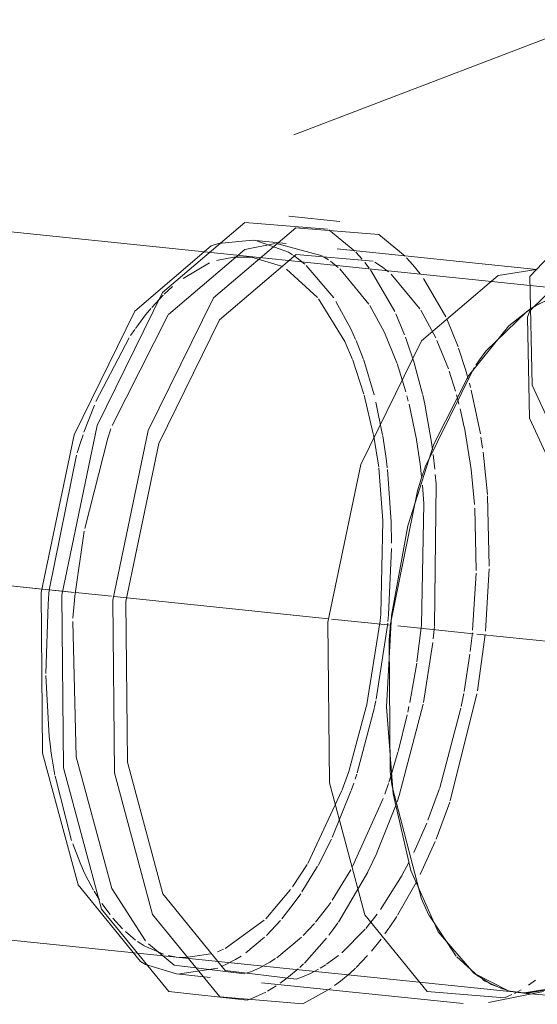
# Model space of a CAD drawing. Header units: millimetres. Extents: x -121 to 34184, y -147 to 33428.
# Tile 164 of 256: x 27391 to 27471, y 2729 to 2882. Entities that reach past the tile are written whole.
import ezdxf

# ---------------------------------------------------------------- set-up
doc = ezdxf.new("R2010")
doc.units = ezdxf.units.MM
doc.linetypes.add('ADSK_Осевая', pattern=[700, 500, -100, 0, -100])
doc.linetypes.add('ADSK_Скрыто', pattern=[300, 150, -150])
for name, color, linetype, lineweight in [('G-____-____-SYMB', 111, 'ADSK_Скрыто', 20), ('P-PIPE-____-CNTR', 3, 'ADSK_Осевая', 20), ('P-PIPE-____-OTLN', 3, 'Continuous', 20)]:
    doc.layers.add(name, color=color, linetype=linetype, lineweight=lineweight)

# ---------------------------------------------------------------- blocks, each defined once
blk = doc.blocks.new('ADSK_ППР_Отвод канализационный_Составной - Отвод раструбный-V40-_3D_ копия 1 копия 1')
at = {"layer": 'P-PIPE-____-OTLN', "color": 22}
for p, q in [((48566.59, 2850.82), (48579.55, 2849.74)), ((48581.48, 2850.97), (48573.5, 2851.8)), ((48561.37, 2847.15), (48562.47, 2847.53)), ((48573.06, 2847.52), (48567.8, 2848.06)), ((48574.61, 2845.78), (48586.67, 2844.78)), ((48612.24, 2843.47), (48581.04, 2846.69)), ((48606.18, 2842.52), (48612.15, 2843.47)), ((48607.89, 2834.65), (48611.26, 2837.3)), ((48601.57, 2826.84), (48607.89, 2834.65)), ((48596.17, 2816.2), (48601.57, 2826.84)), ((48592.07, 2803.44), (48596.17, 2816.19)), ((48589.55, 2789.45), (48592.07, 2803.44)), ((48588.77, 2775.17), (48589.55, 2789.45)), ((48589.79, 2761.58), (48588.77, 2775.17)), ((48592.55, 2749.61), (48589.79, 2761.58)), ((48596.85, 2740.06), (48592.55, 2749.6)), ((48602.4, 2733.59), (48596.85, 2740.05)), ((48555.95, 2733.47), (48561.21, 2732.93)), ((48569.19, 2732.11), (48600.76, 2728.84)), ((48580.1, 2731.26), (48575.66, 2728.81)), ((48604.7, 2729.03), (48613.3, 2730.73)), ((48608.82, 2730.64), (48607.81, 2730.85)), ((48608.07, 2730.79), (48610.19, 2730.5)), ((48610.35, 2730.49), (48608.83, 2730.64)), ((48609.54, 2730.55), (48610.58, 2730.44))]:
    blk.add_line(p, q, dxfattribs=at)
at = {"layer": 'P-PIPE-____-OTLN', "color": 9}
for p, q in [((48579.72, 2849.64), (48583.79, 2846.33)), ((48562.47, 2847.53), (48567.8, 2848.06)), ((48566.63, 2846.61), (48571.37, 2847.52)), ((48571.58, 2847.52), (48578.69, 2845.61)), ((48554.67, 2836.44), (48566.63, 2846.61)), ((48574.19, 2845.67), (48574.75, 2845.28)), ((48583.95, 2846.16), (48584.93, 2845.07)), ((48564.87, 2845.4), (48567.67, 2845.41)), ((48578.93, 2845.46), (48579.67, 2844.97)), ((48586.92, 2844.63), (48587.99, 2843.91)), ((48591.9, 2845.31), (48592.88, 2844.2)), ((48610.66, 2836.9), (48604.3, 2830.71)), ((48545.87, 2819.1), (48554.64, 2836.4)), ((48602.44, 2828.17), (48594.82, 2812.63)), ((48593.58, 2808.89), (48589.4, 2788.16)), ((48540.04, 2792.47), (48541.5, 2802.62)), ((48536, 2792.92), (48536.08, 2793.63)), ((48535.85, 2791.2), (48536, 2792.89)), ((48539.75, 2789), (48540.04, 2792.43)), ((48589.16, 2785.58), (48589.34, 2765.13)), ((48589.63, 2762.74), (48594.15, 2745.34)), ((48595.45, 2742.55), (48599.62, 2736.25)), ((48599.72, 2736.14), (48603.11, 2733.06)), ((48555.95, 2733.47), (48551.1, 2734.96)), ((48562.38, 2734.39), (48556.11, 2733.46)), ((48563.64, 2734.93), (48562.92, 2734.61)), ((48567.64, 2733.84), (48566.84, 2733.59)), ((48568.95, 2734.45), (48567.64, 2733.84)), ((48576.85, 2733.54), (48575.62, 2733.02)), ((48607.81, 2730.85), (48602.4, 2733.59)), ((48573.45, 2733), (48572.15, 2732.04)), ((48575.62, 2733.02), (48574.61, 2732.67)), ((48581.57, 2732.35), (48580.64, 2731.65)), ((48569.9, 2730.65), (48567.68, 2729.63)), ((48571.51, 2731.61), (48570.16, 2730.8)), ((48610.72, 2730.48), (48615.11, 2731.21)), ((48567.68, 2729.63), (48566.95, 2729.37)), ((48608.35, 2730.24), (48607.19, 2729.75))]:
    blk.add_line(p, q, dxfattribs=at)
at = {"layer": 'P-PIPE-____-OTLN', "color": 10}
for p, q in [((48556.95, 2842.07), (48561.11, 2844.48)), ((48562.18, 2844.86), (48564.87, 2845.4)), ((48567.67, 2845.41), (48572.36, 2843.96)), ((48574.75, 2845.28), (48575.99, 2844.29)), ((48579.98, 2844.75), (48581.21, 2843.75)), ((48585.36, 2844.54), (48586.04, 2843.66)), ((48592.88, 2844.2), (48594.02, 2842.77)), ((48611.14, 2837.02), (48619.24, 2844.96)), ((48611.14, 2837.02), (48619.24, 2844.96)), ((48573.14, 2843.51), (48577.96, 2839.1)), ((48576.21, 2844.09), (48580.5, 2839.03)), ((48581.44, 2843.55), (48586.01, 2838.06)), ((48586.25, 2843.39), (48590.05, 2836.88)), ((48587.99, 2843.91), (48589.05, 2843.08)), ((48589.46, 2842.72), (48593.97, 2837.3)), ((48594.56, 2842.04), (48598.03, 2836.05)), ((48554.02, 2839.6), (48555.32, 2840.79)), ((48552.05, 2837.51), (48553.85, 2839.43)), ((48612.12, 2837.84), (48614.5, 2839.01)), ((48550.93, 2836.17), (48551.92, 2837.37)), ((48590.2, 2836.55), (48591.59, 2833.26)), ((48594.1, 2837.11), (48596.44, 2832.81)), ((48611.26, 2837.3), (48612.12, 2837.84)), ((48598.18, 2835.74), (48599.94, 2831.38)), ((48548.76, 2833.14), (48549.4, 2834.09)), ((48543.34, 2822.84), (48548.54, 2832.8)), ((48583.99, 2832.4), (48585.14, 2829.42)), ((48591.73, 2832.9), (48593.12, 2828.75)), ((48596.64, 2832.37), (48598.42, 2827.95)), ((48600.01, 2831.2), (48601.09, 2827.86)), ((48583.48, 2829.29), (48585.23, 2823.98)), ((48585.19, 2829.29), (48586.82, 2823.88)), ((48590.42, 2828.78), (48591.78, 2824.34)), ((48593.15, 2828.68), (48594.38, 2824)), ((48598.55, 2827.57), (48599.53, 2824.45)), ((48601.09, 2827.85), (48601.52, 2826.38)), ((48601.7, 2825.7), (48601.87, 2825.06)), ((48601.98, 2824.64), (48603.42, 2817.79)), ((48585.27, 2823.84), (48586.69, 2817.81)), ((48587.09, 2822.77), (48588.15, 2817.6)), ((48591.94, 2823.76), (48592.16, 2822.9)), ((48594.41, 2823.88), (48594.78, 2822.18)), ((48599.69, 2823.9), (48599.89, 2823.16)), ((48599.89, 2823.16), (48600.08, 2822.42)), ((48541.47, 2818.08), (48543.1, 2822.26)), ((48592.27, 2822.46), (48593.43, 2816.92)), ((48594.79, 2822.13), (48595.78, 2816.47)), ((48600.27, 2821.69), (48600.91, 2818.82)), ((48586.72, 2817.69), (48587.53, 2812.58)), ((48595.78, 2816.46), (48595.94, 2815.35)), ((48603.51, 2817.28), (48603.77, 2815.57)), ((48536.08, 2793.63), (48540.29, 2814.49)), ((48596.04, 2814.57), (48596.3, 2812.28)), ((48587.55, 2812.43), (48588.19, 2804.26)), ((48588.91, 2812.22), (48589.49, 2804.09)), ((48596.38, 2811.44), (48596.5, 2810.01)), ((48594.36, 2809.78), (48594.53, 2807.65)), ((48596.51, 2809.93), (48596.25, 2787.81)), ((48594.53, 2807.65), (48594.57, 2806.89)), ((48604.55, 2808.12), (48604.81, 2797.16)), ((48594.58, 2806.86), (48594.23, 2787.98)), ((48602.56, 2806.2), (48602.77, 2796.45)), ((48588.2, 2804.2), (48587.84, 2789.66)), ((48589.49, 2804.05), (48589.55, 2800.74)), ((48589.55, 2799.88), (48589.06, 2789.54)), ((48604.81, 2796.72), (48604.23, 2786.98)), ((48602.76, 2796.07), (48602.21, 2787.15)), ((48535.48, 2780.37), (48535.85, 2791.2)), ((48589.06, 2789.54), (48588.97, 2788.52)), ((48588.94, 2788.22), (48587.14, 2776.36)), ((48594.23, 2787.95), (48593.51, 2782.22)), ((48596.25, 2787.74), (48596.04, 2785.79)), ((48602.17, 2786.73), (48601.83, 2783.8)), ((48604.18, 2786.48), (48602.95, 2777.66)), ((48595.97, 2785.21), (48594.51, 2775.88)), ((48601.78, 2783.38), (48600.88, 2777.59)), ((48593.48, 2782.02), (48592.38, 2775.84)), ((48536.03, 2770.55), (48535.48, 2780.09)), ((48602.87, 2777.22), (48598.71, 2760.5)), ((48600.82, 2777.24), (48600.42, 2775.21)), ((48586.86, 2775.05), (48584.16, 2764.88)), ((48587.08, 2776.09), (48586.89, 2775.18)), ((48592.26, 2775.25), (48592.07, 2774.37)), ((48600.38, 2774.99), (48597.07, 2762.51)), ((48591.98, 2773.94), (48590.56, 2768.19)), ((48536.4, 2767.64), (48536.3, 2768.3)), ((48536.91, 2764.49), (48536.4, 2767.63)), ((48590.54, 2768.11), (48589.69, 2765.22)), ((48539.52, 2754.31), (48536.94, 2764.34)), ((48584.09, 2764.67), (48583.83, 2763.87)), ((48589.68, 2765.17), (48589.12, 2763.42)), ((48583.62, 2763.26), (48583.22, 2762.11)), ((48589.05, 2763.2), (48588.47, 2761.54)), ((48581.77, 2762.09), (48576.43, 2750.73)), ((48583.19, 2762.02), (48580.25, 2754.8)), ((48597.05, 2762.45), (48595.23, 2757.47)), ((48588.23, 2760.89), (48583.46, 2750.23)), ((48590.24, 2759.91), (48587.25, 2752.36)), ((48598.64, 2760.3), (48596.49, 2754.54)), ((48595.06, 2757.04), (48593.03, 2752.44)), ((48540.85, 2750.81), (48539.7, 2753.79)), ((48580.13, 2754.53), (48578.05, 2750.43)), ((48596.34, 2754.16), (48594, 2749.01)), ((48587.23, 2752.33), (48585.85, 2749.41)), ((48576.33, 2750.57), (48574.08, 2747.06)), ((48592.24, 2750.85), (48591.22, 2748.93)), ((48577.97, 2750.29), (48575.53, 2746.27)), ((48583.19, 2749.73), (48580.28, 2744.98)), ((48585.81, 2749.34), (48581.25, 2741.57)), ((48591.21, 2748.92), (48587.81, 2743.51)), ((48542.96, 2746.55), (48542.11, 2748.11)), ((48593.37, 2747.76), (48590.46, 2742.63)), ((48543.91, 2745.02), (48543.06, 2746.38)), ((48573.77, 2746.64), (48569.89, 2742.09)), ((48545.55, 2742.73), (48544.28, 2744.45)), ((48587.31, 2742.82), (48585.53, 2740.57)), ((48547.5, 2740.54), (48546, 2742.18)), ((48569.65, 2741.87), (48563.52, 2737.47)), ((48572.19, 2741.83), (48569.99, 2739.49)), ((48577.52, 2741.37), (48575.74, 2739.45)), ((48590.35, 2742.46), (48589.17, 2740.67)), ((48549.53, 2738.77), (48547.96, 2740.09)), ((48585.43, 2740.46), (48581.77, 2736.78)), ((48589.14, 2740.62), (48588.51, 2739.73)), ((48550.83, 2737.89), (48549.81, 2738.56)), ((48569.7, 2739.21), (48566.75, 2736.77)), ((48575.47, 2739.19), (48571.59, 2736)), ((48579.38, 2739.04), (48575.93, 2735.18)), ((48587.9, 2738.92), (48586.39, 2737.04)), ((48553.89, 2736.55), (48550.86, 2737.88)), ((48561.25, 2736.6), (48557.41, 2736.06)), ((48563.28, 2737.35), (48562.36, 2736.93)), ((48555.68, 2736.17), (48554.6, 2736.37)), ((48557.4, 2736.06), (48556.44, 2736.09)), ((48565.14, 2735.73), (48563.64, 2734.93)), ((48566.01, 2736.26), (48565.14, 2735.73)), ((48570.52, 2735.32), (48568.95, 2734.45)), ((48571.4, 2735.88), (48570.52, 2735.32)), ((48575.78, 2735.03), (48575.19, 2734.48)), ((48581.27, 2736.37), (48579.38, 2734.98)), ((48585.79, 2736.35), (48583.99, 2734.48)), ((48574.94, 2734.25), (48573.45, 2733)), ((48578.14, 2734.22), (48576.85, 2733.54)), ((48579.25, 2734.89), (48578.38, 2734.36)), ((48583.06, 2733.61), (48581.57, 2732.35)), ((48583.89, 2734.38), (48583.06, 2733.61)), ((48612.06, 2732.5), (48610.95, 2731.71)), ((48609.82, 2731.01), (48608.74, 2730.43))]:
    blk.add_line(p, q, dxfattribs=at)
at = {"layer": 'P-PIPE-____-OTLN', "color": 22}
for points in [[(48697.42, 2757.95, 0), (48680.69, 2757.68, 0), (48659.64, 2766.78, 0), (48638.43, 2783.43, 0), (48621.26, 2804.35, 0), (48611.53, 2825.39, 0), (48611.18, 2842.39, 0), (48620.26, 2851.97, 0)], [(48697.42, 2757.95, 0), (48680.69, 2757.68, 0), (48659.64, 2766.78, 0), (48638.43, 2783.43, 0), (48621.26, 2804.35, 0), (48611.53, 2825.39, 0), (48611.18, 2842.39, 0), (48620.26, 2851.97, 0)], [(48566.95, 2729.37, 0), (48554.72, 2730.71, 0), (48544.22, 2743.57, 0), (48538.26, 2765.68, 0), (48538.02, 2792.64, 0), (48543.54, 2819.13, 0), (48553.74, 2839.89, 0), (48566.59, 2850.82, 0)], [(48575.66, 2728.81, 0), (48562.7, 2729.88, 0), (48552.2, 2742.75, 0), (48546.24, 2764.85, 0), (48546, 2791.82, 0), (48551.52, 2818.3, 0), (48561.72, 2839.06, 0), (48574.57, 2849.99, 0)], [(48574.57, 2849.99, 0), (48587.53, 2848.92, 0), (48591.69, 2845.53, 0)], [(48551.1, 2734.96, 0), (48550.32, 2735.39, 0), (48540.55, 2747.36, 0), (48535, 2767.92, 0), (48534.78, 2793.02, 0), (48539.92, 2817.66, 0), (48549.41, 2836.98, 0), (48561.37, 2847.15, 0)], [(48574.61, 2732.67, 0), (48563.56, 2734.02, 0), (48553.79, 2745.99, 0), (48548.25, 2766.56, 0), (48548.02, 2791.65, 0), (48553.16, 2816.29, 0), (48562.65, 2835.61, 0), (48574.61, 2845.78, 0)], [(48607.19, 2729.75, 0), (48595.13, 2730.75, 0), (48585.36, 2742.72, 0), (48579.82, 2763.29, 0), (48579.59, 2788.38, 0), (48584.73, 2813.03, 0), (48594.22, 2832.35, 0), (48606.18, 2842.52, 0)], [(48691.03, 2757.47, 0), (48675.47, 2757.22, 0), (48655.88, 2765.68, 0), (48636.14, 2781.18, 0), (48620.17, 2800.65, 0), (48611.12, 2820.23, 0), (48610.78, 2836.04, 0), (48611.14, 2837.02, 0)], [(48691.03, 2757.47, 0), (48675.47, 2757.22, 0), (48655.88, 2765.68, 0), (48636.14, 2781.18, 0), (48620.17, 2800.65, 0), (48611.12, 2820.23, 0), (48610.78, 2836.04, 0), (48611.14, 2837.02, 0)], [(48604.29, 2830.7, 0), (48603.3, 2829.38, 0), (48602.7, 2828.55, 0)], [(48594.81, 2812.61, 0), (48594.23, 2810.94, 0), (48593.59, 2808.92, 0)], [(48589.4, 2788.14, 0), (48589.32, 2787.4, 0), (48589.16, 2785.63, 0)], [(48589.35, 2765.08, 0), (48589.54, 2763.44, 0), (48589.63, 2762.76, 0)], [(48594.15, 2745.33, 0), (48594.84, 2743.8, 0), (48595.44, 2742.57, 0)], [(48610.58, 2730.44, 0), (48615.04, 2730.08, 0), (48619.53, 2729.91, 0), (48624.03, 2729.95, 0), (48628.53, 2730.2, 0), (48633.03, 2730.65, 0), (48637.52, 2731.3, 0), (48641.97, 2732.17, 0), (48646.39, 2733.24, 0), (48650.75, 2734.52, 0), (48655.06, 2735.99, 0), (48655.99, 2736.34, 0)], [(48603.78, 2732.61, 0), (48604.16, 2732.37, 0), (48607, 2731.08, 0)]]:
    blk.add_polyline3d(points, dxfattribs=at)
at = {"layer": 'P-PIPE-____-OTLN', "color": 9}
for points in [[(48568.19, 2848.02, 0), (48573.43, 2846.15, 0), (48574.08, 2845.74, 0)], [(48549.51, 2834.24, 0), (48549.97, 2834.9, 0), (48550.93, 2836.17, 0)], [(48541.58, 2803.03, 0), (48545.18, 2817.12, 0), (48545.68, 2818.57, 0)], [(48540.4, 2814.85, 0), (48540.91, 2816.45, 0), (48541.32, 2817.65, 0)], [(48551.1, 2738.66, 0), (48545.81, 2746.81, 0), (48540.27, 2767.38, 0), (48539.72, 2788.5, 0)], [(48536.3, 2768.3, 0), (48536.22, 2768.96, 0), (48536.03, 2770.55, 0)], [(48542.11, 2748.11, 0), (48541.51, 2749.32, 0), (48540.85, 2750.81, 0)], [(48566.54, 2733.5, 0), (48555.58, 2734.84, 0), (48551.54, 2738.18, 0)], [(48619.72, 2733.6, 0), (48615.68, 2731.42, 0), (48610.35, 2730.49, 0)]]:
    blk.add_polyline3d(points, dxfattribs=at)
at = {"layer": 'P-PIPE-____-OTLN', "color": 10}
for points in [[(48578.13, 2838.89, 0), (48582.23, 2832.22, 0), (48583.43, 2829.42, 0)], [(48580.85, 2838.48, 0), (48583.2, 2834.18, 0), (48583.93, 2832.54, 0)], [(48586.13, 2837.86, 0), (48588.46, 2833.64, 0), (48590.39, 2828.87, 0)], [(48600.92, 2818.78, 0), (48601.99, 2812.24, 0), (48602.52, 2806.75, 0)], [(48588.17, 2817.5, 0), (48588.74, 2813.61, 0), (48588.88, 2812.52, 0)], [(48593.43, 2816.88, 0), (48594, 2813.07, 0), (48594.23, 2811.14, 0)], [(48603.86, 2814.94, 0), (48603.99, 2813.95, 0), (48604.54, 2808.33, 0)], [(48587.84, 2789.63, 0), (48587.75, 2788.62, 0), (48585.6, 2775.24, 0)], [(48585.59, 2775.19, 0), (48582.84, 2765.09, 0), (48581.81, 2762.2, 0)], [(48594.46, 2775.59, 0), (48590.73, 2761.32, 0), (48590.41, 2760.37, 0)], [(48575.34, 2745.99, 0), (48574.34, 2744.55, 0), (48572.4, 2742.07, 0)], [(48580.06, 2744.65, 0), (48579.6, 2744.01, 0), (48577.68, 2741.56, 0)], [(48581.17, 2741.47, 0), (48580.53, 2740.56, 0), (48579.76, 2739.54, 0)]]:
    blk.add_polyline3d(points, dxfattribs=at)

msp = doc.modelspace()

# ---------------------------------------------------------------- linework, layer by layer
at = {"layer": 'G-____-____-SYMB'}
msp.add_line((21547.59, 617.99), (27503.96, 2891.4), dxfattribs=at)
at = {"layer": 'P-PIPE-____-CNTR', "color": 9}
for p, q in [((27399.09, 2793.04), (26432.04, 2893.05)), ((27394.06, 2793.56), (26432.66, 2892.98))]:
    msp.add_line(p, q, dxfattribs=at)
at = {"layer": 'P-PIPE-____-CNTR', "color": 10}
for p, q in [((27397.31, 2793.23), (27394.06, 2793.56)), ((27399.09, 2793.04), (27397.31, 2793.23)), ((27404.93, 2792.44), (27399.32, 2793.02)), ((27404.93, 2792.44), (27399.32, 2793.02)), ((27438.87, 2788.93), (27405.34, 2792.4)), ((27438.87, 2788.93), (27405.34, 2792.4)), ((27448.6, 2787.92), (27439.32, 2788.88)), ((27448.6, 2787.92), (27439.32, 2788.88)), ((27461.52, 2786.59), (27449.68, 2787.81)), ((27461.52, 2786.59), (27449.68, 2787.81)), ((27474.37, 2785.26), (27462.04, 2786.53)), ((27474.37, 2785.26), (27462.04, 2786.53))]:
    msp.add_line(p, q, dxfattribs=at)
at = {"layer": 'P-PIPE-____-OTLN', "color": 22}
for p, q in [((27476.12, 2840.37), (26410.16, 2950.6)), ((26398.85, 2841.19), (27468.71, 2730.55))]:
    msp.add_line(p, q, dxfattribs=at)
at = {"layer": 'P-PIPE-____-OTLN', "color": 10}
for p, q in [((27473.66, 2839.01), (27471.26, 2837.82)), ((27471.26, 2837.82), (27470.4, 2837.28))]:
    msp.add_line(p, q, dxfattribs=at)
at = {"layer": 'P-PIPE-____-OTLN', "color": 9}
for p, q in [((27461.57, 2733.59), (27464.34, 2731.84)), ((27464.34, 2731.84), (27466.99, 2730.85)), ((27469.5, 2730.5), (27474.85, 2731.42))]:
    msp.add_line(p, q, dxfattribs=at)
at = {"layer": 'P-PIPE-____-OTLN', "color": 22}
for points in [[(27470.4, 2837.28, 0), (27467.06, 2834.65, 0), (27460.74, 2826.84, 0), (27455.34, 2816.19, 0), (27451.24, 2803.44, 0), (27448.72, 2789.45, 0), (27447.94, 2775.17, 0)], [(27447.94, 2775.17, 0), (27448.97, 2761.58, 0), (27451.72, 2749.61, 0), (27456.02, 2740.06, 0), (27461.57, 2733.59, 0)], [(27466.99, 2730.85, 0), (27467.99, 2730.65, 0), (27469.5, 2730.5, 0)]]:
    msp.add_polyline3d(points, dxfattribs=at)

# ---------------------------------------------------------------- block references
at = {"layer": 'P-PIPE-____-OTLN', "color": 9}
msp.add_blockref('ADSK_ППР_Отвод канализационный_Составной - Отвод раструбный-V40-_3D_ копия 1 копия 1', (-21140.83, 0), dxfattribs=at)

doc.saveas('drawing.dxf')
